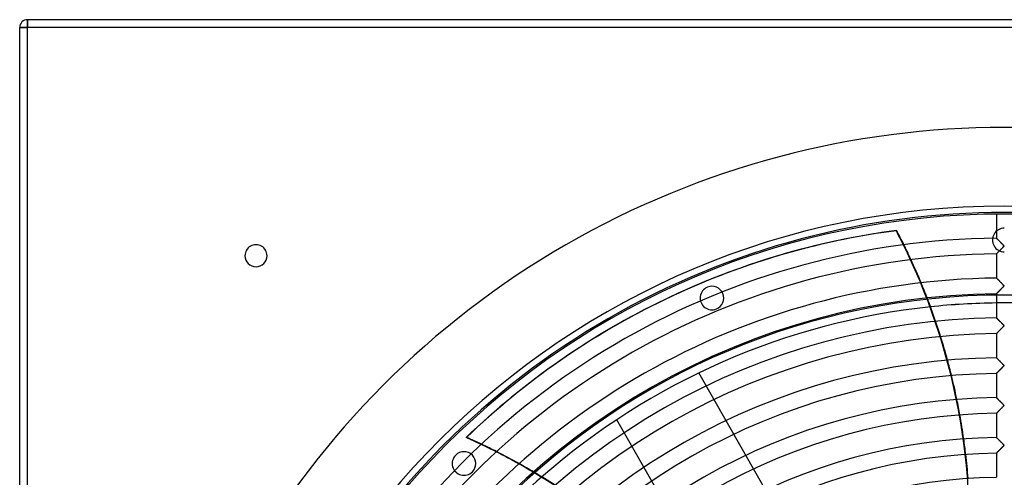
# Model space of a CAD drawing. Header units: millimetres. Extents: x -625 to 625, y -625 to 625.
# Tile 27 of 56: x -625 to 0, y 334 to 625. Entities that reach past the tile are written whole.
import ezdxf

# ---------------------------------------------------------------- set-up
doc = ezdxf.new("R2010")
doc.units = ezdxf.units.MM
doc.layers.add('HIDDEN', color=7, linetype='Continuous')
doc.layers.add('THICK', color=7, linetype='Continuous')

msp = doc.modelspace()

# ---------------------------------------------------------------- linework, layer by layer
at = {"layer": 'HIDDEN'}
for p, q in [((-620, 625), (-620, 625)), ((-620, 620), (-620, 625)), ((-625, 620), (-620, 620)), ((-625, 620), (-625, 620)), ((-620, -620), (-620, 620)), ((620, 620), (-620, 620)), ((-68.33, 491.06), (-68.61, 490.92)), ((-4.99, 486.13), (-5, 486.14)), ((-4.96, 486.1), (-4.99, 486.13)), ((-4.92, 486.06), (-4.96, 486.1)), ((-4.86, 486), (-4.92, 486.06)), ((-4.78, 485.92), (-4.86, 486)), ((-4.69, 485.83), (-4.78, 485.92)), ((-4.59, 485.73), (-4.69, 485.83)), ((-4.47, 485.61), (-4.59, 485.73)), ((-4.34, 485.48), (-4.47, 485.61)), ((-4.19, 485.34), (-4.34, 485.48)), ((-4.03, 485.18), (-4.19, 485.34)), ((-3.86, 485.01), (-4.03, 485.18)), ((-3.68, 484.82), (-3.86, 485.01)), ((-3.48, 484.63), (-3.68, 484.82)), ((-3.28, 484.42), (-3.48, 484.63)), ((-3.06, 484.21), (-3.28, 484.42)), ((-2.84, 483.99), (-3.06, 484.21)), ((-2.61, 483.75), (-2.84, 483.99)), ((-2.37, 483.51), (-2.61, 483.75)), ((-2.12, 483.26), (-2.37, 483.51)), ((-1.87, 483.01), (-2.12, 483.26)), ((-1.62, 482.76), (-1.87, 483.01)), ((-1.39, 482.53), (-1.62, 482.76)), ((-1.18, 482.31), (-1.39, 482.53)), ((-0.99, 482.11), (-1.18, 482.31)), ((-0.82, 481.93), (-0.99, 482.11)), ((-0.67, 481.77), (-0.82, 481.93)), ((-0.56, 481.63), (-0.67, 481.77)), ((-0.47, 481.52), (-0.56, 481.63)), ((-0.4, 481.42), (-0.47, 481.52)), ((-0.35, 481.33), (-0.4, 481.42)), ((-0.32, 481.25), (-0.35, 481.33)), ((-482, 475), (-482, 475)), ((-468, 475), (-468, 475)), ((-62.57, 478.89), (-62.29, 479.03)), ((-5, 476.16), (-4.99, 476.16)), ((-4.99, 476.16), (-4.98, 476.18)), ((-4.98, 476.18), (-4.95, 476.21)), ((-4.95, 476.21), (-4.91, 476.25)), ((-4.91, 476.25), (-4.86, 476.3)), ((-4.86, 476.3), (-4.8, 476.37)), ((-4.8, 476.37), (-4.72, 476.44)), ((-4.72, 476.44), (-4.64, 476.52)), ((-4.64, 476.52), (-4.56, 476.61)), ((-4.56, 476.61), (-4.46, 476.71)), ((-4.46, 476.71), (-4.35, 476.81)), ((-4.35, 476.81), (-4.24, 476.93)), ((-4.24, 476.93), (-4.12, 477.05)), ((-4.12, 477.05), (-4, 477.17)), ((-4, 477.17), (-3.87, 477.3)), ((-3.87, 477.3), (-3.73, 477.44)), ((-3.73, 477.44), (-3.6, 477.58)), ((-3.6, 477.58), (-3.45, 477.72)), ((-3.45, 477.72), (-3.31, 477.87)), ((-3.31, 477.87), (-3.16, 478.03)), ((-3.16, 478.03), (-3, 478.18)), ((-3, 478.18), (-2.84, 478.34)), ((-2.84, 478.34), (-2.68, 478.5)), ((-2.68, 478.5), (-2.52, 478.66)), ((-2.52, 478.66), (-2.36, 478.83)), ((-2.36, 478.83), (-2.19, 479)), ((-2.19, 479), (-2.02, 479.17)), ((-2.02, 479.17), (-1.86, 479.34)), ((-1.86, 479.34), (-1.69, 479.52)), ((-1.69, 479.52), (-1.51, 479.69)), ((-1.51, 479.69), (-1.34, 479.87)), ((-1.34, 479.87), (-1.18, 480.03)), ((-1.18, 480.03), (-1.03, 480.19)), ((-1.03, 480.19), (-0.89, 480.34)), ((-0.89, 480.34), (-0.77, 480.48)), ((-0.77, 480.48), (-0.66, 480.6)), ((-0.66, 480.6), (-0.56, 480.71)), ((-0.56, 480.71), (-0.48, 480.81)), ((-0.48, 480.81), (-0.41, 480.91)), ((-0.41, 480.91), (-0.36, 481)), ((-0.36, 481), (-0.33, 481.09)), ((-0.33, 481.09), (-0.32, 481.17)), ((-0.32, 481.17), (-0.32, 481.25)), ((-4.99, 460.8), (-5, 460.81)), ((-4.95, 460.76), (-4.99, 460.8)), ((-4.89, 460.7), (-4.95, 460.76)), ((-4.8, 460.62), (-4.89, 460.7)), ((-4.7, 460.52), (-4.8, 460.62)), ((-4.58, 460.4), (-4.7, 460.52)), ((-4.44, 460.26), (-4.58, 460.4)), ((-4.3, 460.11), (-4.44, 460.26)), ((-4.13, 459.95), (-4.3, 460.11)), ((-3.96, 459.78), (-4.13, 459.95)), ((-3.77, 459.59), (-3.96, 459.78)), ((-3.57, 459.39), (-3.77, 459.59)), ((-3.36, 459.18), (-3.57, 459.39)), ((-3.14, 458.96), (-3.36, 459.18)), ((-2.9, 458.73), (-3.14, 458.96)), ((-2.66, 458.48), (-2.9, 458.73)), ((-2.42, 458.24), (-2.66, 458.48)), ((-2.18, 458.01), (-2.42, 458.24)), ((-1.96, 457.78), (-2.18, 458.01)), ((-1.74, 457.56), (-1.96, 457.78)), ((-1.53, 457.35), (-1.74, 457.56)), ((-1.34, 457.15), (-1.53, 457.35)), ((-1.16, 456.97), (-1.34, 457.15)), ((-1, 456.8), (-1.16, 456.97)), ((-0.86, 456.65), (-1, 456.8)), ((-0.74, 456.51), (-0.86, 456.65)), ((-0.63, 456.39), (-0.74, 456.51)), ((-0.53, 456.27), (-0.63, 456.39)), ((-0.44, 456.16), (-0.53, 456.27)), ((-188.47, 455.01), (-188.47, 455.01)), ((-5, 450.83), (-4.99, 450.84)), ((-4.99, 450.84), (-4.97, 450.86)), ((-4.97, 450.86), (-4.94, 450.89)), ((-4.94, 450.89), (-4.89, 450.94)), ((-4.89, 450.94), (-4.84, 451)), ((-4.84, 451), (-4.76, 451.07)), ((-4.76, 451.07), (-4.68, 451.15)), ((-4.68, 451.15), (-4.59, 451.25)), ((-4.59, 451.25), (-4.49, 451.35)), ((-4.49, 451.35), (-4.37, 451.47)), ((-4.37, 451.47), (-4.25, 451.59)), ((-4.25, 451.59), (-4.12, 451.73)), ((-4.12, 451.73), (-3.98, 451.87)), ((-3.98, 451.87), (-3.83, 452.01)), ((-3.83, 452.01), (-3.68, 452.17)), ((-3.68, 452.17), (-3.52, 452.33)), ((-3.52, 452.33), (-3.36, 452.49)), ((-3.36, 452.49), (-3.19, 452.66)), ((-3.19, 452.66), (-3.02, 452.84)), ((-3.02, 452.84), (-2.84, 453.02)), ((-2.84, 453.02), (-2.66, 453.2)), ((-2.66, 453.2), (-2.48, 453.39)), ((-2.48, 453.39), (-2.29, 453.58)), ((-2.29, 453.58), (-2.1, 453.77)), ((-2.1, 453.77), (-1.91, 453.96)), ((-1.91, 453.96), (-1.71, 454.16)), ((-1.71, 454.16), (-1.52, 454.36)), ((-1.52, 454.36), (-1.32, 454.56)), ((-1.32, 454.56), (-1.14, 454.75)), ((-1.14, 454.75), (-0.97, 454.93)), ((-0.97, 454.93), (-0.81, 455.1)), ((-0.81, 455.1), (-0.68, 455.25)), ((-0.68, 455.25), (-0.56, 455.38)), ((-0.56, 455.38), (-0.47, 455.5)), ((-0.47, 455.5), (-0.4, 455.6)), ((-0.38, 456.06), (-0.44, 456.16)), ((-0.4, 455.6), (-0.36, 455.68)), ((-0.34, 455.98), (-0.38, 456.06)), ((-0.36, 455.68), (-0.33, 455.76)), ((-0.32, 455.9), (-0.34, 455.98)), ((-0.33, 455.76), (-0.32, 455.83)), ((-0.32, 455.83), (-0.32, 455.9)), ((-182.73, 441.15), (-182.73, 441.15)), ((-4.99, 435.48), (-5, 435.49)), ((-4.97, 435.45), (-4.99, 435.48)), ((-4.93, 435.41), (-4.97, 435.45)), ((-4.87, 435.36), (-4.93, 435.41)), ((-4.8, 435.29), (-4.87, 435.36)), ((-4.72, 435.21), (-4.8, 435.29)), ((-4.62, 435.11), (-4.72, 435.21)), ((-4.52, 435.01), (-4.62, 435.11)), ((-4.41, 434.9), (-4.52, 435.01)), ((-4.28, 434.78), (-4.41, 434.9)), ((-4.15, 434.65), (-4.28, 434.78)), ((-4.01, 434.51), (-4.15, 434.65)), ((-3.87, 434.36), (-4.01, 434.51)), ((-3.71, 434.21), (-3.87, 434.36)), ((-3.55, 434.05), (-3.71, 434.21)), ((-3.38, 433.88), (-3.55, 434.05)), ((-3.2, 433.7), (-3.38, 433.88)), ((-3.02, 433.52), (-3.2, 433.7)), ((-2.83, 433.33), (-3.02, 433.52)), ((-2.64, 433.14), (-2.83, 433.33)), ((-2.45, 432.94), (-2.64, 433.14)), ((-2.25, 432.75), (-2.45, 432.94)), ((-2.05, 432.55), (-2.25, 432.75)), ((-1.85, 432.35), (-2.05, 432.55)), ((-1.66, 432.15), (-1.85, 432.35)), ((-1.46, 431.95), (-1.66, 432.15)), ((-1.26, 431.74), (-1.46, 431.95)), ((-1.07, 431.55), (-1.26, 431.74)), ((-0.9, 431.37), (-1.07, 431.55)), ((-0.75, 431.2), (-0.9, 431.37)), ((-5, 425.51), (-4.99, 425.51)), ((-4.99, 425.51), (-4.98, 425.53)), ((-4.98, 425.53), (-4.95, 425.56)), ((-4.95, 425.56), (-4.91, 425.6)), ((-4.91, 425.6), (-4.86, 425.65)), ((-4.86, 425.65), (-4.79, 425.71)), ((-4.79, 425.71), (-4.72, 425.79)), ((-4.72, 425.79), (-4.64, 425.87)), ((-4.64, 425.87), (-4.54, 425.97)), ((-4.54, 425.97), (-4.44, 426.07)), ((-4.44, 426.07), (-4.33, 426.19)), ((-4.33, 426.19), (-4.21, 426.31)), ((-4.21, 426.31), (-4.08, 426.44)), ((-4.08, 426.44), (-3.95, 426.57)), ((-3.95, 426.57), (-3.8, 426.72)), ((-3.8, 426.72), (-3.66, 426.87)), ((-3.66, 426.87), (-3.5, 427.02)), ((-3.5, 427.02), (-3.34, 427.19)), ((-3.34, 427.19), (-3.18, 427.35)), ((-3.18, 427.35), (-3.01, 427.52)), ((-3.01, 427.52), (-2.83, 427.7)), ((-2.83, 427.7), (-2.66, 427.88)), ((-2.66, 427.88), (-2.48, 428.06)), ((-2.48, 428.06), (-2.29, 428.25)), ((-2.29, 428.25), (-2.1, 428.44)), ((-2.1, 428.44), (-1.91, 428.63)), ((-1.91, 428.63), (-1.72, 428.83)), ((-1.72, 428.83), (-1.53, 429.03)), ((-1.53, 429.03), (-1.34, 429.23)), ((-1.34, 429.23), (-1.15, 429.41)), ((-1.15, 429.41), (-0.98, 429.59)), ((-0.98, 429.59), (-0.83, 429.76)), ((-0.83, 429.76), (-0.69, 429.91)), ((-0.62, 431.06), (-0.75, 431.2)), ((-0.69, 429.91), (-0.57, 430.05)), ((-0.51, 430.93), (-0.62, 431.06)), ((-0.57, 430.05), (-0.48, 430.17)), ((-0.43, 430.82), (-0.51, 430.93)), ((-0.48, 430.17), (-0.4, 430.27)), ((-0.37, 430.71), (-0.43, 430.82)), ((-0.4, 430.27), (-0.35, 430.36)), ((-0.33, 430.61), (-0.37, 430.71)), ((-0.35, 430.36), (-0.33, 430.45)), ((-0.32, 430.53), (-0.33, 430.61)), ((-0.33, 430.45), (-0.32, 430.53)), ((-4.98, 410.14), (-5, 410.16)), ((-4.94, 410.1), (-4.98, 410.14)), ((-4.87, 410.03), (-4.94, 410.1)), ((-4.77, 409.93), (-4.87, 410.03)), ((-4.64, 409.81), (-4.77, 409.93)), ((-4.5, 409.66), (-4.64, 409.81)), ((-4.33, 409.5), (-4.5, 409.66)), ((-4.14, 409.31), (-4.33, 409.5)), ((-3.93, 409.1), (-4.14, 409.31)), ((-3.7, 408.87), (-3.93, 409.1)), ((-3.45, 408.63), (-3.7, 408.87)), ((-3.19, 408.36), (-3.45, 408.63)), ((-2.91, 408.08), (-3.19, 408.36)), ((-2.62, 407.8), (-2.91, 408.08)), ((-2.32, 407.5), (-2.62, 407.8)), ((-2.02, 407.19), (-2.32, 407.5)), ((-1.71, 406.87), (-2.02, 407.19)), ((-1.39, 406.55), (-1.71, 406.87)), ((-1.09, 406.25), (-1.39, 406.55)), ((-193.91, 400.52), (-193.91, 400.52)), ((-73.21, 188.91), (-193.91, 400.52)), ((-5, 400.18), (-4.98, 400.2)), ((-5, 400.18), (-5, 400.18)), ((-4.98, 400.2), (-4.96, 400.22)), ((-4.96, 400.22), (-4.93, 400.25)), ((-4.93, 400.25), (-4.89, 400.29)), ((-4.89, 400.29), (-4.84, 400.34)), ((-4.84, 400.34), (-4.79, 400.39)), ((-4.79, 400.39), (-4.73, 400.45)), ((-4.73, 400.45), (-4.66, 400.52)), ((-4.66, 400.52), (-4.58, 400.6)), ((-4.58, 400.6), (-4.5, 400.68)), ((-4.5, 400.68), (-4.41, 400.77)), ((-4.41, 400.77), (-4.32, 400.87)), ((-4.32, 400.87), (-4.22, 400.97)), ((-4.22, 400.97), (-4.12, 401.07)), ((-4.12, 401.07), (-4.01, 401.18)), ((-4.01, 401.18), (-3.9, 401.3)), ((-3.9, 401.3), (-3.78, 401.41)), ((-3.78, 401.41), (-3.66, 401.53)), ((-3.66, 401.53), (-3.54, 401.66)), ((-3.54, 401.66), (-3.41, 401.79)), ((-3.41, 401.79), (-3.29, 401.92)), ((-3.29, 401.92), (-3.15, 402.05)), ((-3.15, 402.05), (-3.02, 402.18)), ((-3.02, 402.18), (-2.89, 402.32)), ((-2.89, 402.32), (-2.75, 402.46)), ((-2.75, 402.46), (-2.61, 402.6)), ((-2.61, 402.6), (-2.46, 402.75)), ((-2.46, 402.75), (-2.32, 402.89)), ((-2.32, 402.89), (-2.18, 403.04)), ((-2.18, 403.04), (-2.03, 403.19)), ((-2.03, 403.19), (-1.88, 403.34)), ((-1.88, 403.34), (-1.73, 403.49)), ((-1.73, 403.49), (-1.59, 403.64)), ((-1.59, 403.64), (-1.44, 403.8)), ((-1.44, 403.8), (-1.29, 403.95)), ((-1.29, 403.95), (-1.14, 404.1)), ((-1.14, 404.1), (-1, 404.25)), ((-0.84, 405.98), (-1.09, 406.25)), ((-1, 404.25), (-0.85, 404.41)), ((-0.85, 404.41), (-0.72, 404.56)), ((-0.63, 405.75), (-0.84, 405.98)), ((-0.72, 404.56), (-0.59, 404.7)), ((-0.48, 405.56), (-0.63, 405.75)), ((-0.59, 404.7), (-0.48, 404.84)), ((-0.39, 405.43), (-0.48, 405.56)), ((-0.48, 404.84), (-0.4, 404.95)), ((-0.4, 404.95), (-0.35, 405.06)), ((-0.34, 405.33), (-0.39, 405.43)), ((-0.35, 405.06), (-0.32, 405.15)), ((-0.32, 405.24), (-0.34, 405.33)), ((-0.32, 405.15), (-0.32, 405.24)), ((-4.99, 384.82), (-5, 384.83)), ((-4.96, 384.79), (-4.99, 384.82)), ((-4.91, 384.74), (-4.96, 384.79)), ((-4.84, 384.67), (-4.91, 384.74)), ((-4.75, 384.59), (-4.84, 384.67)), ((-4.65, 384.48), (-4.75, 384.59)), ((-4.53, 384.37), (-4.65, 384.48)), ((-4.4, 384.24), (-4.53, 384.37)), ((-4.26, 384.1), (-4.4, 384.24)), ((-4.11, 383.95), (-4.26, 384.1)), ((-3.95, 383.79), (-4.11, 383.95)), ((-3.78, 383.62), (-3.95, 383.79)), ((-3.6, 383.44), (-3.78, 383.62)), ((-3.41, 383.25), (-3.6, 383.44)), ((-3.21, 383.05), (-3.41, 383.25)), ((-3, 382.84), (-3.21, 383.05)), ((-2.78, 382.63), (-3, 382.84)), ((-2.56, 382.4), (-2.78, 382.63)), ((-2.33, 382.17), (-2.56, 382.4)), ((-2.1, 381.94), (-2.33, 382.17)), ((-1.88, 381.72), (-2.1, 381.94)), ((-1.67, 381.51), (-1.88, 381.72)), ((-1.47, 381.31), (-1.67, 381.51)), ((-1.28, 381.11), (-1.47, 381.31)), ((-4.87, 374.98), (-4.82, 375.04)), ((-4.82, 375.04), (-4.75, 375.1)), ((-4.75, 375.1), (-4.68, 375.18)), ((-4.68, 375.18), (-4.6, 375.26)), ((-4.6, 375.26), (-4.51, 375.35)), ((-4.51, 375.35), (-4.42, 375.44)), ((-4.42, 375.44), (-4.31, 375.55)), ((-4.31, 375.55), (-4.2, 375.66)), ((-4.2, 375.66), (-4.09, 375.78)), ((-4.09, 375.78), (-3.97, 375.9)), ((-3.97, 375.9), (-3.84, 376.03)), ((-3.84, 376.03), (-3.71, 376.16)), ((-3.71, 376.16), (-3.58, 376.29)), ((-3.58, 376.29), (-3.44, 376.43)), ((-3.44, 376.43), (-3.3, 376.58)), ((-3.3, 376.58), (-3.15, 376.73)), ((-3.15, 376.73), (-3, 376.88)), ((-3, 376.88), (-2.85, 377.03)), ((-2.85, 377.03), (-2.7, 377.19)), ((-2.7, 377.19), (-2.54, 377.35)), ((-2.54, 377.35), (-2.38, 377.51)), ((-2.38, 377.51), (-2.22, 377.67)), ((-2.22, 377.67), (-2.05, 377.84)), ((-2.05, 377.84), (-1.89, 378.01)), ((-1.89, 378.01), (-1.72, 378.18)), ((-1.72, 378.18), (-1.56, 378.35)), ((-1.56, 378.35), (-1.39, 378.52)), ((-1.39, 378.52), (-1.22, 378.69)), ((-1.1, 380.93), (-1.28, 381.11)), ((-1.22, 378.69), (-1.05, 378.87)), ((-0.94, 380.76), (-1.1, 380.93)), ((-1.05, 378.87), (-0.89, 379.04)), ((-0.8, 380.61), (-0.94, 380.76)), ((-0.89, 379.04), (-0.73, 379.21)), ((-0.67, 380.46), (-0.8, 380.61)), ((-0.73, 379.21), (-0.59, 379.37)), ((-0.56, 380.33), (-0.67, 380.46)), ((-0.59, 379.37), (-0.48, 379.52)), ((-0.47, 380.22), (-0.56, 380.33)), ((-0.48, 379.52), (-0.4, 379.64)), ((-0.39, 380.11), (-0.47, 380.22)), ((-0.4, 379.64), (-0.34, 379.74)), ((-0.34, 380.01), (-0.39, 380.11)), ((-0.32, 379.92), (-0.34, 380.01)), ((-0.34, 379.74), (-0.32, 379.83)), ((-0.32, 379.83), (-0.32, 379.92)), ((-246.03, 370.79), (-246.03, 370.79)), ((-125.33, 159.18), (-246.03, 370.79)), ((-5, 374.85), (-4.99, 374.86)), ((-4.99, 374.86), (-4.98, 374.87)), ((-4.98, 374.87), (-4.95, 374.9)), ((-4.95, 374.9), (-4.92, 374.93)), ((-4.92, 374.93), (-4.87, 374.98)), ((-4.99, 359.49), (-5, 359.51)), ((-4.95, 359.45), (-4.99, 359.49)), ((-4.88, 359.39), (-4.95, 359.45)), ((-4.79, 359.3), (-4.88, 359.39)), ((-4.68, 359.18), (-4.79, 359.3)), ((-4.54, 359.05), (-4.68, 359.18)), ((-4.39, 358.9), (-4.54, 359.05)), ((-4.23, 358.74), (-4.39, 358.9)), ((-4.05, 358.56), (-4.23, 358.74)), ((-3.86, 358.37), (-4.05, 358.56)), ((-3.65, 358.17), (-3.86, 358.37)), ((-3.43, 357.95), (-3.65, 358.17)), ((-3.19, 357.71), (-3.43, 357.95)), ((-2.95, 357.47), (-3.19, 357.71)), ((-2.69, 357.21), (-2.95, 357.47)), ((-2.42, 356.94), (-2.69, 357.21)), ((-2.15, 356.67), (-2.42, 356.94)), ((-1.89, 356.41), (-2.15, 356.67)), ((-1.65, 356.16), (-1.89, 356.41)), ((-4.58, 349.95), (-4.49, 350.04)), ((-4.49, 350.04), (-4.39, 350.15)), ((-4.39, 350.15), (-4.28, 350.25)), ((-4.28, 350.25), (-4.17, 350.37)), ((-4.17, 350.37), (-4.05, 350.49)), ((-4.05, 350.49), (-3.93, 350.61)), ((-3.93, 350.61), (-3.8, 350.74)), ((-3.8, 350.74), (-3.66, 350.88)), ((-3.66, 350.88), (-3.53, 351.02)), ((-3.53, 351.02), (-3.39, 351.16)), ((-3.39, 351.16), (-3.24, 351.31)), ((-3.24, 351.31), (-3.09, 351.46)), ((-3.09, 351.46), (-2.94, 351.61)), ((-2.94, 351.61), (-2.79, 351.77)), ((-2.79, 351.77), (-2.63, 351.93)), ((-2.63, 351.93), (-2.47, 352.09)), ((-2.47, 352.09), (-2.31, 352.25)), ((-2.31, 352.25), (-2.15, 352.42)), ((-2.15, 352.42), (-1.99, 352.58)), ((-1.99, 352.58), (-1.82, 352.75)), ((-1.82, 352.75), (-1.65, 352.92)), ((-1.42, 355.93), (-1.65, 356.16)), ((-1.65, 352.92), (-1.49, 353.09)), ((-1.49, 353.09), (-1.32, 353.27)), ((-1.21, 355.71), (-1.42, 355.93)), ((-1.32, 353.27), (-1.15, 353.44)), ((-1.02, 355.52), (-1.21, 355.71)), ((-1.15, 353.44), (-0.99, 353.61)), ((-0.85, 355.34), (-1.02, 355.52)), ((-0.99, 353.61), (-0.83, 353.79)), ((-0.7, 355.18), (-0.85, 355.34)), ((-0.83, 353.79), (-0.68, 353.95)), ((-0.57, 355.03), (-0.7, 355.18)), ((-0.68, 353.95), (-0.55, 354.1)), ((-0.47, 354.89), (-0.57, 355.03)), ((-0.55, 354.1), (-0.45, 354.23)), ((-0.39, 354.78), (-0.47, 354.89)), ((-0.45, 354.23), (-0.38, 354.34)), ((-0.34, 354.68), (-0.39, 354.78)), ((-0.38, 354.34), (-0.34, 354.43)), ((-0.32, 354.6), (-0.34, 354.68)), ((-0.34, 354.43), (-0.32, 354.52)), ((-0.32, 354.52), (-0.32, 354.6)), ((-348.25, 348.25), (-348.25, 348.25)), ((-5, 349.52), (-4.99, 349.53)), ((-4.99, 349.53), (-4.98, 349.55)), ((-4.98, 349.55), (-4.95, 349.57)), ((-4.95, 349.57), (-4.91, 349.61)), ((-4.91, 349.61), (-4.87, 349.66)), ((-4.87, 349.66), (-4.81, 349.72)), ((-4.81, 349.72), (-4.74, 349.79)), ((-4.74, 349.79), (-4.66, 349.87)), ((-4.66, 349.87), (-4.58, 349.95)), ((-337.64, 337.64), (-337.64, 337.64))]:
    msp.add_line(p, q, dxfattribs=at)
for centre, radius, start, end in [((0, 0), 506.5, 0, 179.99998), ((0, 0), 502.5, 0, 180.00002), ((0, 485), 7.5, 89.99998, 270.00002), ((0, 0), 450, 0, 179.99998), ((-185.6, 448.08), 7.5, 112.49998, 292.50001), ((-185.6, 448.08), 7.5, 292.50001, 112.49998), ((0, 0), 445, 89.35621, 90.64381), ((0, 0), 444.99, 89.35621, 90.64381), ((0, 0), 445, 96.04211, 131.31087), ((0, 0), 444.99, 96.04176, 131.31052), ((-342.95, 342.95), 7.5, 315.00001, 134.99997), ((-342.95, 342.95), 7.5, 134.99997, 315.00001)]:
    msp.add_arc(centre, radius, start, end, dxfattribs=at)
for centre, major_axis, start_param, end_param in [((-0.28, -0.14), (215.37, -447.21), 2.827433, 3.141593), ((-423.15, 305.25), (175.81, -365.07), 1.570796, 1.604014), ((-422.87, 305.38), (-175.81, 365.07), -1.570796, -1.562725), ((-423.15, 305.25), (175.81, -365.07), 1.004743, 1.570796), ((-422.87, 305.38), (-175.81, 365.07), -1.588638, -1.570796), ((-422.87, 305.38), (-175.81, 365.07), -1.653725, -1.628183), ((-422.87, 305.38), (-175.81, 365.07), -1.717983, -1.692749), ((-422.87, 305.38), (-175.81, 365.07), -1.781573, -1.756584), ((-422.87, 305.38), (-175.81, 365.07), -1.844659, -1.819847), ((-422.87, 305.38), (-175.81, 365.07), -1.907412, -1.88271), ((-500.4, -10.22), (-175.81, 365.07), -0.913143, -0.886643), ((-500.11, -10.09), (-175.81, 365.07), -0.912902, -0.886395), ((-500.4, -10.22), (-175.81, 365.07), -0.97956, -0.953522), ((-500.11, -10.09), (-175.81, 365.07), -0.979338, -0.953293)]:
    msp.add_ellipse(centre, major_axis=major_axis, ratio=0.987688, start_param=start_param, end_param=end_param, dxfattribs=at)
at = {"layer": 'THICK'}
for p, q in [((620, 625), (-620, 625)), ((-620, 625), (-620, 620)), ((-625, -620), (-625, 620)), ((-620, 620), (-625, 620)), ((-620, -620), (-620, 620)), ((620, 620), (-620, 620)), ((-5, 501.48), (-5, 486.14)), ((-5, 486.14), (-4.99, 486.13)), ((-4.99, 486.13), (-4.95, 486.09)), ((-4.95, 486.09), (-4.89, 486.03)), ((-4.89, 486.03), (-4.81, 485.95)), ((-4.81, 485.95), (-4.7, 485.84)), ((-4.7, 485.84), (-4.58, 485.72)), ((-4.58, 485.72), (-4.43, 485.58)), ((-4.43, 485.58), (-4.27, 485.42)), ((-4.27, 485.42), (-4.1, 485.25)), ((-4.1, 485.25), (-3.92, 485.06)), ((-3.92, 485.06), (-3.72, 484.87)), ((-3.72, 484.87), (-3.51, 484.66)), ((-3.51, 484.66), (-3.3, 484.45)), ((-3.3, 484.45), (-3.08, 484.22)), ((-3.08, 484.22), (-2.85, 484)), ((-2.85, 484), (-2.62, 483.77)), ((-2.62, 483.77), (-2.38, 483.53)), ((-2.38, 483.53), (-2.15, 483.3)), ((-2.15, 483.3), (-1.91, 483.06)), ((-1.91, 483.06), (-1.68, 482.82)), ((-1.68, 482.82), (-1.45, 482.59)), ((-1.45, 482.59), (-1.23, 482.36)), ((-1.23, 482.36), (-1.01, 482.13)), ((-1.01, 482.13), (-0.82, 481.93)), ((-0.82, 481.93), (-0.66, 481.75)), ((-0.66, 481.75), (-0.53, 481.6)), ((-0.53, 481.6), (-0.43, 481.47)), ((-0.43, 481.47), (-0.37, 481.36)), ((-0.37, 481.36), (-0.33, 481.27)), ((-0.33, 481.27), (-0.32, 481.19)), ((-4.99, 476.17), (-5, 476.16)), ((-5, 476.16), (-5, 460.81)), ((-4.97, 476.19), (-4.99, 476.17)), ((-4.93, 476.23), (-4.97, 476.19)), ((-4.87, 476.29), (-4.93, 476.23)), ((-4.8, 476.36), (-4.87, 476.29)), ((-4.72, 476.44), (-4.8, 476.36)), ((-4.62, 476.54), (-4.72, 476.44)), ((-4.52, 476.65), (-4.62, 476.54)), ((-4.4, 476.77), (-4.52, 476.65)), ((-4.27, 476.89), (-4.4, 476.77)), ((-4.14, 477.03), (-4.27, 476.89)), ((-3.99, 477.18), (-4.14, 477.03)), ((-3.84, 477.33), (-3.99, 477.18)), ((-3.69, 477.49), (-3.84, 477.33)), ((-3.52, 477.66), (-3.69, 477.49)), ((-3.35, 477.83), (-3.52, 477.66)), ((-3.17, 478.01), (-3.35, 477.83)), ((-2.98, 478.2), (-3.17, 478.01)), ((-2.78, 478.4), (-2.98, 478.2)), ((-2.58, 478.61), (-2.78, 478.4)), ((-2.37, 478.82), (-2.58, 478.61)), ((-2.16, 479.03), (-2.37, 478.82)), ((-1.95, 479.25), (-2.16, 479.03)), ((-1.75, 479.45), (-1.95, 479.25)), ((-1.55, 479.65), (-1.75, 479.45)), ((-1.37, 479.84), (-1.55, 479.65)), ((-1.19, 480.02), (-1.37, 479.84)), ((-1.03, 480.19), (-1.19, 480.02)), ((-0.89, 480.34), (-1.03, 480.19)), ((-0.76, 480.48), (-0.89, 480.34)), ((-0.66, 480.6), (-0.76, 480.48)), ((-0.56, 480.71), (-0.66, 480.6)), ((-0.47, 480.82), (-0.56, 480.71)), ((-0.4, 480.93), (-0.47, 480.82)), ((-0.35, 481.02), (-0.4, 480.93)), ((-0.32, 481.1), (-0.35, 481.02)), ((-0.32, 481.19), (-0.32, 481.1)), ((-5, 460.81), (-4.99, 460.8)), ((-4.99, 460.8), (-4.95, 460.76)), ((-4.95, 460.76), (-4.88, 460.69)), ((-4.88, 460.69), (-4.79, 460.6)), ((-4.79, 460.6), (-4.67, 460.49)), ((-4.67, 460.49), (-4.53, 460.35)), ((-4.53, 460.35), (-4.37, 460.19)), ((-4.37, 460.19), (-4.2, 460.02)), ((-4.2, 460.02), (-4, 459.82)), ((-4, 459.82), (-3.8, 459.62)), ((-3.8, 459.62), (-3.57, 459.4)), ((-3.57, 459.4), (-3.34, 459.16)), ((-3.34, 459.16), (-3.1, 458.92)), ((-3.1, 458.92), (-2.85, 458.67)), ((-2.85, 458.67), (-2.59, 458.42)), ((-2.59, 458.42), (-2.33, 458.16)), ((-2.33, 458.16), (-2.07, 457.9)), ((-2.07, 457.9), (-1.82, 457.63)), ((-1.82, 457.63), (-1.56, 457.37)), ((-1.56, 457.37), (-1.3, 457.11)), ((-1.3, 457.11), (-1.06, 456.86)), ((-1.06, 456.86), (-0.84, 456.63)), ((-0.84, 456.63), (-0.65, 456.42)), ((-0.65, 456.42), (-0.51, 456.25)), ((-4.99, 450.84), (-5, 450.83)), ((-5, 450.83), (-5, 435.49)), ((-4.97, 450.86), (-4.99, 450.84)), ((-4.94, 450.89), (-4.97, 450.86)), ((-4.89, 450.94), (-4.94, 450.89)), ((-4.83, 451), (-4.89, 450.94)), ((-4.77, 451.07), (-4.83, 451)), ((-4.69, 451.15), (-4.77, 451.07)), ((-4.6, 451.24), (-4.69, 451.15)), ((-4.5, 451.34), (-4.6, 451.24)), ((-4.39, 451.45), (-4.5, 451.34)), ((-4.28, 451.56), (-4.39, 451.45)), ((-4.16, 451.68), (-4.28, 451.56)), ((-4.04, 451.81), (-4.16, 451.68)), ((-3.91, 451.94), (-4.04, 451.81)), ((-3.77, 452.08), (-3.91, 451.94)), ((-3.63, 452.22), (-3.77, 452.08)), ((-3.48, 452.37), (-3.63, 452.22)), ((-3.33, 452.53), (-3.48, 452.37)), ((-3.17, 452.69), (-3.33, 452.53)), ((-3, 452.85), (-3.17, 452.69)), ((-2.84, 453.02), (-3, 452.85)), ((-2.66, 453.2), (-2.84, 453.02)), ((-2.49, 453.38), (-2.66, 453.2)), ((-2.3, 453.56), (-2.49, 453.38)), ((-2.12, 453.75), (-2.3, 453.56)), ((-1.94, 453.93), (-2.12, 453.75)), ((-1.76, 454.11), (-1.94, 453.93)), ((-1.59, 454.29), (-1.76, 454.11)), ((-1.43, 454.45), (-1.59, 454.29)), ((-1.28, 454.61), (-1.43, 454.45)), ((-1.13, 454.76), (-1.28, 454.61)), ((-1, 454.9), (-1.13, 454.76)), ((-0.88, 455.03), (-1, 454.9)), ((-0.77, 455.14), (-0.88, 455.03)), ((-0.68, 455.25), (-0.77, 455.14)), ((-0.6, 455.34), (-0.68, 455.25)), ((-0.52, 455.44), (-0.6, 455.34)), ((-0.45, 455.53), (-0.52, 455.44)), ((-0.51, 456.25), (-0.42, 456.12)), ((-0.39, 455.61), (-0.45, 455.53)), ((-0.42, 456.12), (-0.37, 456.03)), ((-0.35, 455.69), (-0.39, 455.61)), ((-0.37, 456.03), (-0.34, 455.96)), ((-0.33, 455.76), (-0.35, 455.69)), ((-0.34, 455.96), (-0.32, 455.89)), ((-0.32, 455.83), (-0.33, 455.76)), ((-0.32, 455.89), (-0.32, 455.83)), ((-215.65, 447.08), (-215.37, 447.21)), ((-5, 435.49), (-4.99, 435.47)), ((-4.99, 435.47), (-4.95, 435.44)), ((-4.95, 435.44), (-4.89, 435.38)), ((-4.89, 435.38), (-4.81, 435.3)), ((-4.81, 435.3), (-4.71, 435.2)), ((-4.71, 435.2), (-4.58, 435.07)), ((-4.58, 435.07), (-4.44, 434.93)), ((-4.44, 434.93), (-4.27, 434.77)), ((-4.27, 434.77), (-4.09, 434.59)), ((-4.09, 434.59), (-3.9, 434.39)), ((-3.9, 434.39), (-3.69, 434.18)), ((-3.69, 434.18), (-3.47, 433.96)), ((-3.47, 433.96), (-3.24, 433.73)), ((-3.24, 433.73), (-2.99, 433.49)), ((-2.99, 433.49), (-2.74, 433.24)), ((-2.74, 433.24), (-2.49, 432.99)), ((-2.49, 432.99), (-2.24, 432.73)), ((-2.24, 432.73), (-1.98, 432.47)), ((-1.98, 432.47), (-1.72, 432.21)), ((-1.72, 432.21), (-1.47, 431.95)), ((-1.47, 431.95), (-1.21, 431.7)), ((-1.21, 431.7), (-0.98, 431.45)), ((-0.98, 431.45), (-0.77, 431.22)), ((-5, 425.51), (-5, 410.16)), ((-4.99, 425.51), (-5, 425.51)), ((-4.97, 425.54), (-4.99, 425.51)), ((-4.93, 425.58), (-4.97, 425.54)), ((-4.88, 425.63), (-4.93, 425.58)), ((-4.81, 425.69), (-4.88, 425.63)), ((-4.74, 425.77), (-4.81, 425.69)), ((-4.65, 425.86), (-4.74, 425.77)), ((-4.55, 425.96), (-4.65, 425.86)), ((-4.44, 426.07), (-4.55, 425.96)), ((-4.33, 426.18), (-4.44, 426.07)), ((-4.21, 426.31), (-4.33, 426.18)), ((-4.08, 426.44), (-4.21, 426.31)), ((-3.95, 426.57), (-4.08, 426.44)), ((-3.81, 426.71), (-3.95, 426.57)), ((-3.66, 426.86), (-3.81, 426.71)), ((-3.51, 427.01), (-3.66, 426.86)), ((-3.36, 427.17), (-3.51, 427.01)), ((-3.2, 427.33), (-3.36, 427.17)), ((-3.03, 427.5), (-3.2, 427.33)), ((-2.86, 427.67), (-3.03, 427.5)), ((-2.68, 427.85), (-2.86, 427.67)), ((-2.5, 428.03), (-2.68, 427.85)), ((-2.32, 428.22), (-2.5, 428.03)), ((-2.13, 428.41), (-2.32, 428.22)), ((-1.95, 428.6), (-2.13, 428.41)), ((-1.77, 428.78), (-1.95, 428.6)), ((-1.6, 428.96), (-1.77, 428.78)), ((-1.43, 429.12), (-1.6, 428.96)), ((-1.28, 429.28), (-1.43, 429.12)), ((-1.14, 429.43), (-1.28, 429.28)), ((-1, 429.57), (-1.14, 429.43)), ((-0.88, 429.7), (-1, 429.57)), ((-0.77, 429.82), (-0.88, 429.7)), ((-0.77, 431.22), (-0.59, 431.02)), ((-0.68, 429.92), (-0.77, 429.82)), ((-0.6, 430.02), (-0.68, 429.92)), ((-0.52, 430.11), (-0.6, 430.02)), ((-0.59, 431.02), (-0.47, 430.87)), ((-0.45, 430.2), (-0.52, 430.11)), ((-0.47, 430.87), (-0.39, 430.76)), ((-0.4, 430.29), (-0.45, 430.2)), ((-0.36, 430.36), (-0.4, 430.29)), ((-0.39, 430.76), (-0.35, 430.69)), ((-0.33, 430.43), (-0.36, 430.36)), ((-0.35, 430.69), (-0.33, 430.62)), ((-0.33, 430.62), (-0.32, 430.56)), ((-0.32, 430.49), (-0.33, 430.43)), ((-0.32, 430.56), (-0.32, 430.49)), ((-5, 410.16), (-4.99, 410.15)), ((-4.99, 410.15), (-4.95, 410.11)), ((-4.95, 410.11), (-4.88, 410.04)), ((-4.88, 410.04), (-4.79, 409.95)), ((-4.79, 409.95), (-4.67, 409.84)), ((-4.67, 409.84), (-4.54, 409.7)), ((-4.54, 409.7), (-4.38, 409.55)), ((-4.38, 409.55), (-4.21, 409.38)), ((-4.21, 409.38), (-4.03, 409.19)), ((-4.03, 409.19), (-3.83, 408.99)), ((-3.83, 408.99), (-3.61, 408.78)), ((-3.61, 408.78), (-3.39, 408.56)), ((-3.39, 408.56), (-3.16, 408.33)), ((-3.16, 408.33), (-2.93, 408.1)), ((-2.93, 408.1), (-2.68, 407.86)), ((-2.68, 407.86), (-2.44, 407.61)), ((-2.44, 407.61), (-2.2, 407.37)), ((-2.2, 407.37), (-1.95, 407.12)), ((-1.95, 407.12), (-1.71, 406.88)), ((-1.71, 406.88), (-1.47, 406.63)), ((-1.47, 406.63), (-1.24, 406.39)), ((-1.24, 406.39), (-1.01, 406.16)), ((-4.98, 400.2), (-5, 400.18)), ((-5, 400.18), (-5, 384.83)), ((-5, 400.18), (-5, 400.18)), ((-4.96, 400.22), (-4.98, 400.2)), ((-4.94, 400.24), (-4.96, 400.22)), ((-4.9, 400.28), (-4.94, 400.24)), ((-4.86, 400.32), (-4.9, 400.28)), ((-4.81, 400.37), (-4.86, 400.32)), ((-4.76, 400.43), (-4.81, 400.37)), ((-4.69, 400.49), (-4.76, 400.43)), ((-4.63, 400.56), (-4.69, 400.49)), ((-4.55, 400.63), (-4.63, 400.56)), ((-4.47, 400.71), (-4.55, 400.63)), ((-4.39, 400.8), (-4.47, 400.71)), ((-4.3, 400.89), (-4.39, 400.8)), ((-4.21, 400.98), (-4.3, 400.89)), ((-4.11, 401.08), (-4.21, 400.98)), ((-4.01, 401.18), (-4.11, 401.08)), ((-3.91, 401.28), (-4.01, 401.18)), ((-3.8, 401.39), (-3.91, 401.28)), ((-3.69, 401.5), (-3.8, 401.39)), ((-3.58, 401.62), (-3.69, 401.5)), ((-3.46, 401.74), (-3.58, 401.62)), ((-3.34, 401.86), (-3.46, 401.74)), ((-3.21, 401.99), (-3.34, 401.86)), ((-3.08, 402.12), (-3.21, 401.99)), ((-2.95, 402.25), (-3.08, 402.12)), ((-2.82, 402.39), (-2.95, 402.25)), ((-2.68, 402.53), (-2.82, 402.39)), ((-2.54, 402.68), (-2.68, 402.53)), ((-2.39, 402.82), (-2.54, 402.68)), ((-2.25, 402.97), (-2.39, 402.82)), ((-2.1, 403.12), (-2.25, 402.97)), ((-1.95, 403.27), (-2.1, 403.12)), ((-1.8, 403.42), (-1.95, 403.27)), ((-1.66, 403.56), (-1.8, 403.42)), ((-1.53, 403.7), (-1.66, 403.56)), ((-1.4, 403.83), (-1.53, 403.7)), ((-1.27, 403.96), (-1.4, 403.83)), ((-1.16, 404.09), (-1.27, 403.96)), ((-1.05, 404.2), (-1.16, 404.09)), ((-0.94, 404.31), (-1.05, 404.2)), ((-1.01, 406.16), (-0.82, 405.95)), ((-0.85, 404.41), (-0.94, 404.31)), ((-0.76, 404.51), (-0.85, 404.41)), ((-0.82, 405.95), (-0.65, 405.76)), ((-0.68, 404.59), (-0.76, 404.51)), ((-0.61, 404.67), (-0.68, 404.59)), ((-0.65, 405.76), (-0.52, 405.61)), ((-0.55, 404.75), (-0.61, 404.67)), ((-0.49, 404.83), (-0.55, 404.75)), ((-0.52, 405.61), (-0.43, 405.49)), ((-0.43, 404.91), (-0.49, 404.83)), ((-0.43, 405.49), (-0.38, 405.4)), ((-0.39, 404.98), (-0.43, 404.91)), ((-0.35, 405.04), (-0.39, 404.98)), ((-0.38, 405.4), (-0.34, 405.34)), ((-0.33, 405.1), (-0.35, 405.04)), ((-0.34, 405.34), (-0.32, 405.27)), ((-0.32, 405.16), (-0.33, 405.1)), ((-0.32, 405.27), (-0.32, 405.22)), ((-0.32, 405.22), (-0.32, 405.16)), ((-5, 384.83), (-4.98, 384.82)), ((-4.98, 384.82), (-4.94, 384.77)), ((-4.94, 384.77), (-4.86, 384.7)), ((-4.86, 384.7), (-4.76, 384.6)), ((-4.76, 384.6), (-4.63, 384.47)), ((-4.63, 384.47), (-4.48, 384.32)), ((-4.48, 384.32), (-4.3, 384.14)), ((-4.3, 384.14), (-4.11, 383.95)), ((-4.11, 383.95), (-3.9, 383.74)), ((-3.9, 383.74), (-3.67, 383.52)), ((-3.67, 383.52), (-3.43, 383.28)), ((-3.43, 383.28), (-3.18, 383.03)), ((-3.18, 383.03), (-2.93, 382.77)), ((-2.93, 382.77), (-2.66, 382.51)), ((-2.66, 382.51), (-2.39, 382.24)), ((-2.39, 382.24), (-2.13, 381.97)), ((-2.13, 381.97), (-1.86, 381.7)), ((-1.86, 381.7), (-1.6, 381.44)), ((-1.6, 381.44), (-1.34, 381.17)), ((-4.82, 375.03), (-4.88, 374.97)), ((-4.75, 375.11), (-4.82, 375.03)), ((-4.66, 375.2), (-4.75, 375.11)), ((-4.56, 375.3), (-4.66, 375.2)), ((-4.46, 375.4), (-4.56, 375.3)), ((-4.34, 375.52), (-4.46, 375.4)), ((-4.22, 375.64), (-4.34, 375.52)), ((-4.09, 375.77), (-4.22, 375.64)), ((-3.95, 375.91), (-4.09, 375.77)), ((-3.81, 376.06), (-3.95, 375.91)), ((-3.66, 376.21), (-3.81, 376.06)), ((-3.51, 376.36), (-3.66, 376.21)), ((-3.35, 376.53), (-3.51, 376.36)), ((-3.18, 376.7), (-3.35, 376.53)), ((-3.01, 376.87), (-3.18, 376.7)), ((-2.83, 377.05), (-3.01, 376.87)), ((-2.65, 377.24), (-2.83, 377.05)), ((-2.46, 377.43), (-2.65, 377.24)), ((-2.27, 377.62), (-2.46, 377.43)), ((-2.07, 377.82), (-2.27, 377.62)), ((-1.87, 378.02), (-2.07, 377.82)), ((-1.69, 378.21), (-1.87, 378.02)), ((-1.51, 378.4), (-1.69, 378.21)), ((-1.34, 378.57), (-1.51, 378.4)), ((-1.34, 381.17), (-1.08, 380.91)), ((-1.18, 378.73), (-1.34, 378.57)), ((-1.03, 378.89), (-1.18, 378.73)), ((-1.08, 380.91), (-0.86, 380.67)), ((-0.9, 379.03), (-1.03, 378.89)), ((-0.78, 379.16), (-0.9, 379.03)), ((-0.86, 380.67), (-0.66, 380.46)), ((-0.68, 379.27), (-0.78, 379.16)), ((-0.59, 379.38), (-0.68, 379.27)), ((-0.66, 380.46), (-0.52, 380.28)), ((-0.51, 379.48), (-0.59, 379.38)), ((-0.52, 380.28), (-0.42, 380.15)), ((-0.43, 379.58), (-0.51, 379.48)), ((-0.38, 379.67), (-0.43, 379.58)), ((-0.42, 380.15), (-0.36, 380.05)), ((-0.34, 379.75), (-0.38, 379.67)), ((-0.36, 380.05), (-0.33, 379.97)), ((-0.32, 379.83), (-0.34, 379.75)), ((-0.33, 379.97), (-0.32, 379.9)), ((-0.32, 379.9), (-0.32, 379.83)), ((-4.99, 374.86), (-5, 374.85)), ((-5, 374.85), (-5, 359.51)), ((-4.97, 374.88), (-4.99, 374.86)), ((-4.93, 374.92), (-4.97, 374.88)), ((-4.88, 374.97), (-4.93, 374.92)), ((-341.32, 359.59), (-341.6, 359.46)), ((-5, 359.51), (-4.98, 359.49)), ((-4.98, 359.49), (-4.94, 359.45)), ((-4.94, 359.45), (-4.87, 359.37)), ((-4.87, 359.37), (-4.76, 359.27)), ((-4.76, 359.27), (-4.64, 359.15)), ((-4.64, 359.15), (-4.49, 359)), ((-4.49, 359), (-4.32, 358.83)), ((-4.32, 358.83), (-4.13, 358.64)), ((-4.13, 358.64), (-3.93, 358.44)), ((-3.93, 358.44), (-3.71, 358.23)), ((-3.71, 358.23), (-3.48, 358)), ((-3.48, 358), (-3.24, 357.76)), ((-3.24, 357.76), (-2.99, 357.51)), ((-2.99, 357.51), (-2.73, 357.25)), ((-2.73, 357.25), (-2.48, 357)), ((-2.48, 357), (-2.22, 356.74)), ((-2.22, 356.74), (-1.96, 356.48)), ((-1.96, 356.48), (-1.71, 356.22)), ((-4.45, 350.09), (-4.55, 349.99)), ((-4.34, 350.19), (-4.45, 350.09)), ((-4.23, 350.31), (-4.34, 350.19)), ((-4.11, 350.42), (-4.23, 350.31)), ((-3.99, 350.55), (-4.11, 350.42)), ((-3.86, 350.68), (-3.99, 350.55)), ((-3.73, 350.82), (-3.86, 350.68)), ((-3.59, 350.96), (-3.73, 350.82)), ((-3.44, 351.11), (-3.59, 350.96)), ((-3.29, 351.26), (-3.44, 351.11)), ((-3.14, 351.42), (-3.29, 351.26)), ((-2.98, 351.58), (-3.14, 351.42)), ((-2.81, 351.75), (-2.98, 351.58)), ((-2.64, 351.92), (-2.81, 351.75)), ((-2.47, 352.1), (-2.64, 351.92)), ((-2.29, 352.28), (-2.47, 352.1)), ((-2.11, 352.46), (-2.29, 352.28)), ((-1.92, 352.65), (-2.11, 352.46)), ((-1.75, 352.83), (-1.92, 352.65)), ((-1.58, 353), (-1.75, 352.83)), ((-1.71, 356.22), (-1.46, 355.97)), ((-1.41, 353.17), (-1.58, 353)), ((-1.46, 355.97), (-1.21, 355.72)), ((-1.26, 353.33), (-1.41, 353.17)), ((-1.12, 353.48), (-1.26, 353.33)), ((-1.21, 355.72), (-0.98, 355.48)), ((-0.99, 353.62), (-1.12, 353.48)), ((-0.86, 353.74), (-0.99, 353.62)), ((-0.98, 355.48), (-0.78, 355.26)), ((-0.76, 353.86), (-0.86, 353.74)), ((-0.78, 355.26), (-0.61, 355.07)), ((-0.66, 353.97), (-0.76, 353.86)), ((-0.58, 354.07), (-0.66, 353.97)), ((-0.61, 355.07), (-0.48, 354.91)), ((-0.5, 354.16), (-0.58, 354.07)), ((-0.43, 354.25), (-0.5, 354.16)), ((-0.48, 354.91), (-0.4, 354.8)), ((-0.38, 354.34), (-0.43, 354.25)), ((-0.4, 354.8), (-0.35, 354.71)), ((-0.34, 354.42), (-0.38, 354.34)), ((-0.35, 354.71), (-0.33, 354.63)), ((-0.32, 354.49), (-0.34, 354.42)), ((-0.33, 354.63), (-0.32, 354.56)), ((-0.32, 354.56), (-0.32, 354.49)), ((-4.99, 349.53), (-5, 349.52)), ((-5, 349.52), (-5, 334.18)), ((-4.98, 349.55), (-4.99, 349.53)), ((-4.95, 349.58), (-4.98, 349.55)), ((-4.9, 349.62), (-4.95, 349.58)), ((-4.85, 349.67), (-4.9, 349.62)), ((-4.79, 349.74), (-4.85, 349.67)), ((-4.72, 349.81), (-4.79, 349.74)), ((-4.64, 349.89), (-4.72, 349.81)), ((-4.55, 349.99), (-4.64, 349.89))]:
    msp.add_line(p, q, dxfattribs=at)
for centre, radius, start, end in [((-620, 620), 5, 89.99998, 180.00002), ((0, 0), 556.5, 0, 180.00002), ((0, 0), 501.5, 0, 179.99998), ((-475, 475), 7, 0, 180.00002), ((0, 0), 486.17, 90.58927, 148.81072), ((-475, 475), 7, 180.00002, 0), ((0, 0), 476.19, 90.60164, 148.7984), ((0, 0), 460.84, 90.62164, 148.77835), ((0, 0), 450.86, 90.63539, 148.7646), ((0, 0), 445, 90.64381, 96.04211), ((0, 0), 444.99, 90.64381, 96.04176), ((0, 0), 435.51, 90.65779, 148.74219), ((0, 0), 425.54, 90.67326, 148.72678), ((0, 0), 410.19, 90.69842, 148.70157), ((0, 0), 400.21, 90.71583, 148.68415), ((0, 0), 384.87, 90.74437, 148.65562), ((0, 0), 374.88, 90.76419, 148.63579), ((0, 0), 359.54, 90.79679, 148.60319), ((0, 0), 349.56, 90.8196, 148.58045), ((0, 0), 445, 131.31087, 147.47063), ((0, 0), 444.99, 131.31052, 147.47034), ((0, 0), 334.21, 90.85718, 148.5428)]:
    msp.add_arc(centre, radius, start, end, dxfattribs=at)
for centre, major_axis, start_param, end_param in [((0, 0), (-215.37, 447.21), -0.314159, 0), ((-422.87, 305.38), (-175.81, 365.07), -1.562725, -1.537579), ((-422.87, 305.38), (-175.81, 365.07), -1.628183, -1.588638), ((-0.28, -0.14), (215.37, -447.21), 3.141593, 3.455752), ((0, 0), (-215.37, 447.21), 0, 0.314159), ((-422.87, 305.38), (-175.81, 365.07), -1.692749, -1.653725), ((-422.87, 305.38), (-175.81, 365.07), -1.756584, -1.717983), ((-422.87, 305.38), (-175.81, 365.07), -1.819847, -1.781573), ((-422.87, 305.38), (-175.81, 365.07), -1.88271, -1.844659), ((-500.4, -10.22), (-175.81, 365.07), -0.886643, -0.86064), ((-500.11, -10.09), (-175.81, 365.07), -0.886395, -0.86064), ((-500.4, -10.22), (-175.81, 365.07), -0.953522, -0.913143), ((-500.11, -10.09), (-175.81, 365.07), -0.953293, -0.912902), ((-422.87, 305.38), (-175.81, 365.07), -1.945356, -1.907412), ((-500.11, -10.09), (-175.81, 365.07), -1.019069, -0.979338), ((-500.4, -10.22), (-175.81, 365.07), -1.019281, -0.97956)]:
    msp.add_ellipse(centre, major_axis=major_axis, ratio=0.987688, start_param=start_param, end_param=end_param, dxfattribs=at)

doc.saveas('drawing.dxf')
